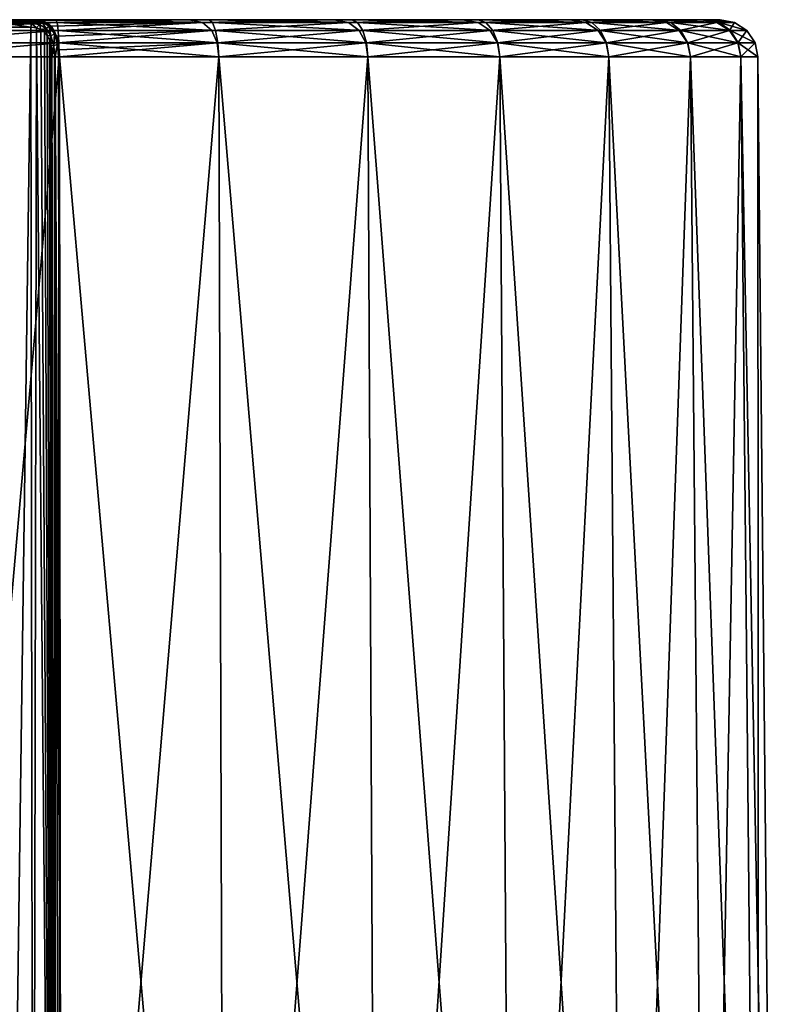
# Model space of a CAD drawing. Header units: millimetres. Extents: x -23 to 23, y 0 to 187.
# Tile 37 of 37: x 1 to 21, y 161 to 187. Entities that reach past the tile are written whole.
import ezdxf

# ---------------------------------------------------------------- set-up
doc = ezdxf.new("R2010")
doc.units = ezdxf.units.MM
doc.header["$LTSCALE"] = 83.635285
for name, color, linetype in [('134', 7, 'CONTINUOUS'), ('135', 7, 'CONTINUOUS'), ('136', 7, 'CONTINUOUS'), ('139', 7, 'CONTINUOUS'), ('140', 7, 'CONTINUOUS'), ('142', 7, 'CONTINUOUS'), ('143', 7, 'CONTINUOUS'), ('144', 7, 'CONTINUOUS')]:
    doc.layers.add(name, color=color, linetype=linetype)

msp = doc.modelspace()

# ---------------------------------------------------------------- linework, layer by layer
at = {"layer": '134', "color": 7, "linetype": 'CONTINUOUS'}
for points in [[(2.177, 186.16, 20.645), (2.178, 163.379, 20.87), (2.221, 136.352, 21.132), (2.177, 186.16, 20.645)], [(6.421, 186.16, 19.742), (2.177, 186.16, 20.645), (6.566, 136.352, 20.208), (6.421, 186.16, 19.742)], [(6.566, 136.352, 20.208), (2.177, 186.16, 20.645), (2.221, 136.352, 21.132), (6.566, 136.352, 20.208)], [(10.384, 186.16, 17.976), (6.421, 186.16, 19.742), (10.624, 136.352, 18.401), (10.384, 186.16, 17.976)], [(10.624, 136.352, 18.401), (6.421, 186.16, 19.742), (6.566, 136.352, 20.208), (10.624, 136.352, 18.401)], [(13.894, 186.16, 15.425), (10.384, 186.16, 17.976), (14.218, 136.352, 15.79), (13.894, 186.16, 15.425)], [(14.218, 136.352, 15.79), (10.384, 186.16, 17.976), (10.624, 136.352, 18.401), (14.218, 136.352, 15.79)], [(16.797, 186.16, 12.2), (13.894, 186.16, 15.425), (17.19, 136.352, 12.489), (16.797, 186.16, 12.2)], [(17.19, 136.352, 12.489), (13.894, 186.16, 15.425), (14.218, 136.352, 15.79), (17.19, 136.352, 12.489)], [(18.966, 186.16, 8.442), (16.797, 186.16, 12.2), (19.411, 136.352, 8.642), (18.966, 186.16, 8.442)], [(19.411, 136.352, 8.642), (16.797, 186.16, 12.2), (17.19, 136.352, 12.489), (19.411, 136.352, 8.642)], [(20.306, 186.16, 4.315), (18.966, 186.16, 8.442), (20.784, 136.352, 4.418), (20.306, 186.16, 4.315)], [(20.784, 136.352, 4.418), (18.966, 186.16, 8.442), (19.411, 136.352, 8.642), (20.784, 136.352, 4.418)], [(20.76, 186.16), (20.306, 186.16, 4.315), (21.248, 136.352), (20.76, 186.16)], [(21.248, 136.352), (20.306, 186.16, 4.315), (20.784, 136.352, 4.418), (21.248, 136.352)], [(2.178, 163.379, 20.87), (2.178, 140.463, 21.096), (2.221, 136.352, 21.132), (2.178, 163.379, 20.87)]]:
    msp.add_3dface(points, dxfattribs=at)
at = {"layer": '135', "color": 7, "linetype": 'CONTINUOUS'}
for points in [[(0.824, 187.15, 19.295), (1.544, 187.15, 19.699), (-2.084, 187.15, -19.65), (0.824, 187.15, 19.295)], [(-2.084, 187.15, -19.65), (1.544, 187.15, 19.699), (2.084, 187.15, -19.65), (-2.084, 187.15, -19.65)], [(2.084, 187.15, -19.65), (1.544, 187.15, 19.699), (5.629, 187.15, 18.941), (2.084, 187.15, -19.65)], [(6.159, 187.15, -18.775), (2.084, 187.15, -19.65), (5.629, 187.15, 18.941), (6.159, 187.15, -18.775)], [(9.477, 187.15, 17.339), (6.159, 187.15, -18.775), (5.629, 187.15, 18.941), (9.477, 187.15, 17.339)], [(9.96, 187.15, -17.066), (6.159, 187.15, -18.775), (9.477, 187.15, 17.339), (9.96, 187.15, -17.066)], [(12.903, 187.15, 14.966), (9.96, 187.15, -17.066), (9.477, 187.15, 17.339), (12.903, 187.15, 14.966)], [(13.318, 187.15, -14.597), (9.96, 187.15, -17.066), (12.903, 187.15, 14.966), (13.318, 187.15, -14.597)], [(15.755, 187.15, 11.926), (13.318, 187.15, -14.597), (12.903, 187.15, 14.966), (15.755, 187.15, 11.926)], [(16.083, 187.15, -11.479), (13.318, 187.15, -14.597), (15.755, 187.15, 11.926), (16.083, 187.15, -11.479)], [(17.906, 187.15, 8.357), (16.083, 187.15, -11.479), (15.755, 187.15, 11.926), (17.906, 187.15, 8.357)], [(18.133, 187.15, -7.85), (16.083, 187.15, -11.479), (17.906, 187.15, 8.357), (18.133, 187.15, -7.85)], [(19.26, 187.15, 4.416), (18.133, 187.15, -7.85), (17.906, 187.15, 8.357), (19.26, 187.15, 4.416)], [(19.377, 187.15, -3.873), (18.133, 187.15, -7.85), (19.26, 187.15, 4.416), (19.377, 187.15, -3.873)], [(19.758, 187.15, 0.277), (19.377, 187.15, -3.873), (19.26, 187.15, 4.416), (19.758, 187.15, 0.277)]]:
    msp.add_3dface(points, dxfattribs=at)
at = {"layer": '136', "color": 7, "linetype": 'CONTINUOUS'}
for points in [[(-2.17, 186.16, -20.646), (2.17, 186.16, -20.646), (-2.221, 136.352, -21.132), (-2.17, 186.16, -20.646)], [(-2.221, 136.352, -21.132), (2.17, 186.16, -20.646), (2.221, 136.352, -21.132), (-2.221, 136.352, -21.132)], [(2.17, 186.16, -20.646), (6.415, 186.16, -19.744), (2.221, 136.352, -21.132), (2.17, 186.16, -20.646)], [(2.221, 136.352, -21.132), (6.415, 186.16, -19.744), (6.566, 136.352, -20.208), (2.221, 136.352, -21.132)], [(6.415, 186.16, -19.744), (10.38, 186.16, -17.978), (6.566, 136.352, -20.208), (6.415, 186.16, -19.744)], [(6.566, 136.352, -20.208), (10.38, 186.16, -17.978), (10.624, 136.352, -18.401), (6.566, 136.352, -20.208)], [(10.38, 186.16, -17.978), (13.891, 186.16, -15.427), (10.624, 136.352, -18.401), (10.38, 186.16, -17.978)], [(10.624, 136.352, -18.401), (13.891, 186.16, -15.427), (14.218, 136.352, -15.79), (10.624, 136.352, -18.401)], [(13.891, 186.16, -15.427), (16.795, 186.16, -12.202), (14.218, 136.352, -15.79), (13.891, 186.16, -15.427)], [(14.218, 136.352, -15.79), (16.795, 186.16, -12.202), (17.19, 136.352, -12.489), (14.218, 136.352, -15.79)], [(16.795, 186.16, -12.202), (18.965, 186.16, -8.444), (17.19, 136.352, -12.489), (16.795, 186.16, -12.202)], [(17.19, 136.352, -12.489), (18.965, 186.16, -8.444), (19.411, 136.352, -8.642), (17.19, 136.352, -12.489)], [(18.965, 186.16, -8.444), (20.306, 186.16, -4.316), (19.411, 136.352, -8.642), (18.965, 186.16, -8.444)], [(19.411, 136.352, -8.642), (20.306, 186.16, -4.316), (20.784, 136.352, -4.418), (19.411, 136.352, -8.642)], [(20.306, 186.16, -4.316), (20.76, 186.16), (20.784, 136.352, -4.418), (20.306, 186.16, -4.316)], [(20.76, 186.16), (21.248, 136.352), (20.784, 136.352, -4.418), (20.76, 186.16)]]:
    msp.add_3dface(points, dxfattribs=at)
at = {"layer": '139', "color": 7, "linetype": 'CONTINUOUS'}
for points in [[(-2.114, 187.075, -20.029), (2.114, 187.075, -20.029), (-2.143, 186.86, -20.351), (-2.114, 187.075, -20.029)], [(-2.143, 186.86, -20.351), (2.114, 187.075, -20.029), (2.143, 186.86, -20.351), (-2.143, 186.86, -20.351)], [(-2.084, 187.15, -19.65), (2.084, 187.15, -19.65), (-2.114, 187.075, -20.029), (-2.084, 187.15, -19.65)], [(-2.114, 187.075, -20.029), (2.084, 187.15, -19.65), (2.114, 187.075, -20.029), (-2.114, 187.075, -20.029)], [(5.629, 187.15, 18.941), (1.544, 187.15, 19.699), (1.71, 187.13, 19.883), (5.629, 187.15, 18.941)], [(1.843, 187.075, 20.056), (5.629, 187.15, 18.941), (1.71, 187.13, 19.883), (1.843, 187.075, 20.056)], [(5.988, 187.075, 19.229), (5.629, 187.15, 18.941), (1.843, 187.075, 20.056), (5.988, 187.075, 19.229)], [(5.988, 187.075, 19.229), (1.843, 187.075, 20.056), (1.849, 187.071, 20.064), (5.988, 187.075, 19.229)], [(1.955, 186.98, 20.223), (5.988, 187.075, 19.229), (1.849, 187.071, 20.064), (1.955, 186.98, 20.223)], [(2.039, 186.857, 20.365), (5.988, 187.075, 19.229), (1.955, 186.98, 20.223), (2.039, 186.857, 20.365)], [(6.232, 186.86, 19.492), (5.988, 187.075, 19.229), (2.039, 186.857, 20.365), (6.232, 186.86, 19.492)], [(2.084, 187.15, -19.65), (6.159, 187.15, -18.775), (6.25, 187.075, -19.146), (2.084, 187.15, -19.65)], [(2.114, 187.075, -20.029), (2.084, 187.15, -19.65), (6.25, 187.075, -19.146), (2.114, 187.075, -20.029)], [(2.114, 187.075, -20.029), (6.25, 187.075, -19.146), (6.334, 186.86, -19.459), (2.114, 187.075, -20.029)], [(2.143, 186.86, -20.351), (2.114, 187.075, -20.029), (6.334, 186.86, -19.459), (2.143, 186.86, -20.351)], [(9.477, 187.15, 17.339), (5.629, 187.15, 18.941), (5.988, 187.075, 19.229), (9.477, 187.15, 17.339)], [(9.871, 187.075, 17.555), (9.477, 187.15, 17.339), (5.988, 187.075, 19.229), (9.871, 187.075, 17.555)], [(9.871, 187.075, 17.555), (5.988, 187.075, 19.229), (6.232, 186.86, 19.492), (9.871, 187.075, 17.555)], [(6.159, 187.15, -18.775), (9.96, 187.15, -17.066), (10.11, 187.075, -17.419), (6.159, 187.15, -18.775)], [(6.25, 187.075, -19.146), (6.159, 187.15, -18.775), (10.11, 187.075, -17.419), (6.25, 187.075, -19.146)], [(10.155, 186.86, 17.766), (9.871, 187.075, 17.555), (6.232, 186.86, 19.492), (10.155, 186.86, 17.766)], [(6.25, 187.075, -19.146), (10.11, 187.075, -17.419), (10.247, 186.86, -17.713), (6.25, 187.075, -19.146)], [(6.334, 186.86, -19.459), (6.25, 187.075, -19.146), (10.247, 186.86, -17.713), (6.334, 186.86, -19.459)], [(12.903, 187.15, 14.966), (9.477, 187.15, 17.339), (9.871, 187.075, 17.555), (12.903, 187.15, 14.966)], [(13.319, 187.075, 15.107), (12.903, 187.15, 14.966), (9.871, 187.075, 17.555), (13.319, 187.075, 15.107)], [(13.319, 187.075, 15.107), (9.871, 187.075, 17.555), (10.155, 186.86, 17.766), (13.319, 187.075, 15.107)], [(9.96, 187.15, -17.066), (13.318, 187.15, -14.597), (13.524, 187.075, -14.924), (9.96, 187.15, -17.066)], [(10.11, 187.075, -17.419), (9.96, 187.15, -17.066), (13.524, 187.075, -14.924), (10.11, 187.075, -17.419)], [(10.11, 187.075, -17.419), (13.524, 187.075, -14.924), (13.711, 186.86, -15.191), (10.11, 187.075, -17.419)], [(10.247, 186.86, -17.713), (10.11, 187.075, -17.419), (13.711, 186.86, -15.191), (10.247, 186.86, -17.713)], [(13.632, 186.86, 15.262), (13.319, 187.075, 15.107), (10.155, 186.86, 17.766), (13.632, 186.86, 15.262)], [(15.755, 187.15, 11.926), (12.903, 187.15, 14.966), (13.319, 187.075, 15.107), (15.755, 187.15, 11.926)], [(13.318, 187.15, -14.597), (16.083, 187.15, -11.479), (16.342, 187.075, -11.771), (13.318, 187.15, -14.597)], [(13.524, 187.075, -14.924), (13.318, 187.15, -14.597), (16.342, 187.075, -11.771), (13.524, 187.075, -14.924)], [(16.18, 187.075, 11.993), (15.755, 187.15, 11.926), (13.319, 187.075, 15.107), (16.18, 187.075, 11.993)], [(16.18, 187.075, 11.993), (13.319, 187.075, 15.107), (13.632, 186.86, 15.262), (16.18, 187.075, 11.993)], [(13.524, 187.075, -14.924), (16.342, 187.075, -11.771), (16.574, 186.86, -12.002), (13.524, 187.075, -14.924)], [(13.711, 186.86, -15.191), (13.524, 187.075, -14.924), (16.574, 186.86, -12.002), (13.711, 186.86, -15.191)], [(16.511, 186.86, 12.089), (16.18, 187.075, 11.993), (13.632, 186.86, 15.262), (16.511, 186.86, 12.089)], [(17.906, 187.15, 8.357), (15.755, 187.15, 11.926), (16.18, 187.075, 11.993), (17.906, 187.15, 8.357)], [(16.083, 187.15, -11.479), (18.133, 187.15, -7.85), (18.44, 187.075, -8.1), (16.083, 187.15, -11.479)], [(16.342, 187.075, -11.771), (16.083, 187.15, -11.479), (18.44, 187.075, -8.1), (16.342, 187.075, -11.771)], [(18.328, 187.075, 8.35), (17.906, 187.15, 8.357), (16.18, 187.075, 11.993), (18.328, 187.075, 8.35)], [(18.328, 187.075, 8.35), (16.18, 187.075, 11.993), (16.511, 186.86, 12.089), (18.328, 187.075, 8.35)], [(16.342, 187.075, -11.771), (18.44, 187.075, -8.1), (18.71, 186.86, -8.288), (16.342, 187.075, -11.771)], [(16.574, 186.86, -12.002), (16.342, 187.075, -11.771), (18.71, 186.86, -8.288), (16.574, 186.86, -12.002)], [(18.667, 186.86, 8.385), (18.328, 187.075, 8.35), (16.511, 186.86, 12.089), (18.667, 186.86, 8.385)], [(19.26, 187.15, 4.416), (17.906, 187.15, 8.357), (18.328, 187.075, 8.35), (19.26, 187.15, 4.416)], [(18.133, 187.15, -7.85), (19.377, 187.15, -3.873), (19.724, 187.075, -4.071), (18.133, 187.15, -7.85)], [(18.44, 187.075, -8.1), (18.133, 187.15, -7.85), (19.724, 187.075, -4.071), (18.44, 187.075, -8.1)], [(19.667, 187.075, 4.339), (19.26, 187.15, 4.416), (18.328, 187.075, 8.35), (19.667, 187.075, 4.339)], [(19.667, 187.075, 4.339), (18.328, 187.075, 8.35), (18.667, 186.86, 8.385), (19.667, 187.075, 4.339)], [(18.44, 187.075, -8.1), (19.724, 187.075, -4.071), (20.026, 186.86, -4.209), (18.44, 187.075, -8.1)], [(18.71, 186.86, -8.288), (18.44, 187.075, -8.1), (20.026, 186.86, -4.209), (18.71, 186.86, -8.288)], [(20.004, 186.86, 4.314), (19.667, 187.075, 4.339), (18.667, 186.86, 8.385), (20.004, 186.86, 4.314)], [(19.758, 187.15, 0.277), (19.26, 187.15, 4.416), (19.667, 187.075, 4.339), (19.758, 187.15, 0.277)], [(19.377, 187.15, -3.873), (19.758, 187.15, 0.277), (20.14, 187.075, 0.137), (19.377, 187.15, -3.873)], [(19.724, 187.075, -4.071), (19.377, 187.15, -3.873), (20.14, 187.075, 0.137), (19.724, 187.075, -4.071)], [(20.14, 187.075, 0.137), (19.758, 187.15, 0.277), (19.667, 187.075, 4.339), (20.14, 187.075, 0.137)], [(20.14, 187.075, 0.137), (19.667, 187.075, 4.339), (20.004, 186.86, 4.314), (20.14, 187.075, 0.137)], [(19.724, 187.075, -4.071), (20.14, 187.075, 0.137), (20.464, 186.86, 0.053), (19.724, 187.075, -4.071)], [(20.026, 186.86, -4.209), (19.724, 187.075, -4.071), (20.464, 186.86, 0.053), (20.026, 186.86, -4.209)], [(20.464, 186.86, 0.053), (20.14, 187.075, 0.137), (20.004, 186.86, 4.314), (20.464, 186.86, 0.053)], [(-2.143, 186.86, -20.351), (2.143, 186.86, -20.351), (-2.162, 186.539, -20.568), (-2.143, 186.86, -20.351)], [(-2.162, 186.539, -20.568), (2.143, 186.86, -20.351), (2.162, 186.539, -20.568), (-2.162, 186.539, -20.568)], [(2.101, 186.709, 20.482), (6.232, 186.86, 19.492), (2.039, 186.857, 20.365), (2.101, 186.709, 20.482)], [(2.144, 186.539, 20.57), (6.232, 186.86, 19.492), (2.101, 186.709, 20.482), (2.144, 186.539, 20.57)], [(2.143, 186.86, -20.351), (6.334, 186.86, -19.459), (6.393, 186.539, -19.668), (2.143, 186.86, -20.351)], [(2.162, 186.539, -20.568), (2.143, 186.86, -20.351), (6.393, 186.539, -19.668), (2.162, 186.539, -20.568)], [(6.375, 186.539, 19.674), (6.232, 186.86, 19.492), (2.144, 186.539, 20.57), (6.375, 186.539, 19.674)], [(10.155, 186.86, 17.766), (6.232, 186.86, 19.492), (6.375, 186.539, 19.674), (10.155, 186.86, 17.766)], [(6.334, 186.86, -19.459), (10.247, 186.86, -17.713), (10.343, 186.539, -17.909), (6.334, 186.86, -19.459)], [(6.393, 186.539, -19.668), (6.334, 186.86, -19.459), (10.343, 186.539, -17.909), (6.393, 186.539, -19.668)], [(10.327, 186.539, 17.918), (10.155, 186.86, 17.766), (6.375, 186.539, 19.674), (10.327, 186.539, 17.918)], [(13.632, 186.86, 15.262), (10.155, 186.86, 17.766), (10.327, 186.539, 17.918), (13.632, 186.86, 15.262)], [(10.247, 186.86, -17.713), (13.711, 186.86, -15.191), (13.842, 186.539, -15.366), (10.247, 186.86, -17.713)], [(10.343, 186.539, -17.909), (10.247, 186.86, -17.713), (13.842, 186.539, -15.366), (10.343, 186.539, -17.909)], [(13.828, 186.539, 15.379), (13.632, 186.86, 15.262), (10.327, 186.539, 17.918), (13.828, 186.539, 15.379)], [(16.511, 186.86, 12.089), (13.632, 186.86, 15.262), (13.828, 186.539, 15.379), (16.511, 186.86, 12.089)], [(13.711, 186.86, -15.191), (16.574, 186.86, -12.002), (16.735, 186.539, -12.151), (13.711, 186.86, -15.191)], [(13.842, 186.539, -15.366), (13.711, 186.86, -15.191), (16.735, 186.539, -12.151), (13.842, 186.539, -15.366)], [(16.724, 186.539, 12.167), (16.511, 186.86, 12.089), (13.828, 186.539, 15.379), (16.724, 186.539, 12.167)], [(18.667, 186.86, 8.385), (16.511, 186.86, 12.089), (16.724, 186.539, 12.167), (18.667, 186.86, 8.385)], [(16.574, 186.86, -12.002), (18.71, 186.86, -8.288), (18.896, 186.539, -8.405), (16.574, 186.86, -12.002)], [(16.735, 186.539, -12.151), (16.574, 186.86, -12.002), (18.896, 186.539, -8.405), (16.735, 186.539, -12.151)], [(18.888, 186.539, 8.423), (18.667, 186.86, 8.385), (16.724, 186.539, 12.167), (18.888, 186.539, 8.423)], [(20.004, 186.86, 4.314), (18.667, 186.86, 8.385), (18.888, 186.539, 8.423), (20.004, 186.86, 4.314)], [(18.71, 186.86, -8.288), (20.026, 186.86, -4.209), (20.231, 186.539, -4.292), (18.71, 186.86, -8.288)], [(18.896, 186.539, -8.405), (18.71, 186.86, -8.288), (20.231, 186.539, -4.292), (18.896, 186.539, -8.405)], [(20.227, 186.539, 4.31), (20.004, 186.86, 4.314), (18.888, 186.539, 8.423), (20.227, 186.539, 4.31)], [(20.464, 186.86, 0.053), (20.004, 186.86, 4.314), (20.227, 186.539, 4.31), (20.464, 186.86, 0.053)], [(20.026, 186.86, -4.209), (20.464, 186.86, 0.053), (20.681, 186.539, 0.009), (20.026, 186.86, -4.209)], [(20.231, 186.539, -4.292), (20.026, 186.86, -4.209), (20.681, 186.539, 0.009), (20.231, 186.539, -4.292)], [(20.681, 186.539, 0.009), (20.464, 186.86, 0.053), (20.227, 186.539, 4.31), (20.681, 186.539, 0.009)], [(2.17, 186.16, -20.646), (-2.17, 186.16, -20.646), (2.162, 186.539, -20.568), (2.17, 186.16, -20.646)], [(-2.17, 186.16, -20.646), (-2.162, 186.539, -20.568), (2.162, 186.539, -20.568), (-2.17, 186.16, -20.646)], [(6.375, 186.539, 19.674), (2.144, 186.539, 20.57), (2.169, 186.353, 20.625), (6.375, 186.539, 19.674)], [(6.415, 186.16, -19.744), (2.17, 186.16, -20.646), (2.162, 186.539, -20.568), (6.415, 186.16, -19.744)], [(6.415, 186.16, -19.744), (2.162, 186.539, -20.568), (6.393, 186.539, -19.668), (6.415, 186.16, -19.744)], [(2.177, 186.16, 20.645), (6.375, 186.539, 19.674), (2.169, 186.353, 20.625), (2.177, 186.16, 20.645)], [(2.177, 186.16, 20.645), (6.421, 186.16, 19.742), (6.375, 186.539, 19.674), (2.177, 186.16, 20.645)], [(6.421, 186.16, 19.742), (10.327, 186.539, 17.918), (6.375, 186.539, 19.674), (6.421, 186.16, 19.742)], [(10.38, 186.16, -17.978), (6.415, 186.16, -19.744), (6.393, 186.539, -19.668), (10.38, 186.16, -17.978)], [(10.38, 186.16, -17.978), (6.393, 186.539, -19.668), (10.343, 186.539, -17.909), (10.38, 186.16, -17.978)], [(6.421, 186.16, 19.742), (10.384, 186.16, 17.976), (10.327, 186.539, 17.918), (6.421, 186.16, 19.742)], [(10.384, 186.16, 17.976), (13.828, 186.539, 15.379), (10.327, 186.539, 17.918), (10.384, 186.16, 17.976)], [(13.891, 186.16, -15.427), (10.38, 186.16, -17.978), (10.343, 186.539, -17.909), (13.891, 186.16, -15.427)], [(13.891, 186.16, -15.427), (10.343, 186.539, -17.909), (13.842, 186.539, -15.366), (13.891, 186.16, -15.427)], [(10.384, 186.16, 17.976), (13.894, 186.16, 15.425), (13.828, 186.539, 15.379), (10.384, 186.16, 17.976)], [(13.894, 186.16, 15.425), (16.724, 186.539, 12.167), (13.828, 186.539, 15.379), (13.894, 186.16, 15.425)], [(16.795, 186.16, -12.202), (13.891, 186.16, -15.427), (13.842, 186.539, -15.366), (16.795, 186.16, -12.202)], [(16.795, 186.16, -12.202), (13.842, 186.539, -15.366), (16.735, 186.539, -12.151), (16.795, 186.16, -12.202)], [(13.894, 186.16, 15.425), (16.797, 186.16, 12.2), (16.724, 186.539, 12.167), (13.894, 186.16, 15.425)], [(16.797, 186.16, 12.2), (18.888, 186.539, 8.423), (16.724, 186.539, 12.167), (16.797, 186.16, 12.2)], [(18.965, 186.16, -8.444), (16.795, 186.16, -12.202), (16.735, 186.539, -12.151), (18.965, 186.16, -8.444)], [(18.965, 186.16, -8.444), (16.735, 186.539, -12.151), (18.896, 186.539, -8.405), (18.965, 186.16, -8.444)], [(16.797, 186.16, 12.2), (18.966, 186.16, 8.442), (18.888, 186.539, 8.423), (16.797, 186.16, 12.2)], [(18.966, 186.16, 8.442), (20.227, 186.539, 4.31), (18.888, 186.539, 8.423), (18.966, 186.16, 8.442)], [(20.306, 186.16, -4.316), (18.965, 186.16, -8.444), (18.896, 186.539, -8.405), (20.306, 186.16, -4.316)], [(20.306, 186.16, -4.316), (18.896, 186.539, -8.405), (20.231, 186.539, -4.292), (20.306, 186.16, -4.316)], [(18.966, 186.16, 8.442), (20.306, 186.16, 4.315), (20.227, 186.539, 4.31), (18.966, 186.16, 8.442)], [(20.306, 186.16, 4.315), (20.681, 186.539, 0.009), (20.227, 186.539, 4.31), (20.306, 186.16, 4.315)], [(20.76, 186.16), (20.306, 186.16, -4.316), (20.231, 186.539, -4.292), (20.76, 186.16)], [(20.76, 186.16), (20.231, 186.539, -4.292), (20.681, 186.539, 0.009), (20.76, 186.16)], [(20.306, 186.16, 4.315), (20.76, 186.16), (20.681, 186.539, 0.009), (20.306, 186.16, 4.315)]]:
    msp.add_3dface(points, dxfattribs=at)
at = {"layer": '140', "color": 7, "linetype": 'CONTINUOUS'}
for points in [[(1.418, 186.952, 19.855), (0.753, 186.952, 19.482), (0.791, 140.451, 19.951), (1.418, 186.952, 19.855)], [(1.48, 140.455, 20.363), (1.418, 186.952, 19.855), (0.791, 140.451, 19.951), (1.48, 140.455, 20.363)], [(1.568, 186.936, 19.989), (1.418, 186.952, 19.855), (1.48, 140.455, 20.363), (1.568, 186.936, 19.989)], [(1.981, 140.462, 20.991), (1.568, 186.936, 19.989), (1.48, 140.455, 20.363), (1.981, 140.462, 20.991)], [(1.687, 186.891, 20.114), (1.568, 186.936, 19.989), (1.981, 140.462, 20.991), (1.687, 186.891, 20.114)], [(1.781, 186.82, 20.228), (1.687, 186.891, 20.114), (1.981, 140.462, 20.991), (1.781, 186.82, 20.228)], [(1.854, 186.726, 20.329), (1.781, 186.82, 20.228), (1.981, 140.462, 20.991), (1.854, 186.726, 20.329)], [(1.91, 186.609, 20.415), (1.854, 186.726, 20.329), (1.981, 140.462, 20.991), (1.91, 186.609, 20.415)], [(1.949, 186.472, 20.482), (1.91, 186.609, 20.415), (1.981, 140.462, 20.991), (1.949, 186.472, 20.482)], [(1.981, 140.462, 20.991), (1.981, 163.326, 20.766), (1.949, 186.472, 20.482), (1.981, 140.462, 20.991)], [(1.972, 186.319, 20.526), (1.949, 186.472, 20.482), (1.981, 163.326, 20.766), (1.972, 186.319, 20.526)], [(1.98, 186.159, 20.541), (1.972, 186.319, 20.526), (1.981, 163.326, 20.766), (1.98, 186.159, 20.541)]]:
    msp.add_3dface(points, dxfattribs=at)
at = {"layer": '142', "color": 7, "linetype": 'CONTINUOUS'}
for points in [[(0.753, 186.952, 19.482), (1.418, 186.952, 19.855), (0.761, 187.051, 19.455), (0.753, 186.952, 19.482)], [(0.761, 187.051, 19.455), (1.435, 187.051, 19.833), (0.785, 187.124, 19.386), (0.761, 187.051, 19.455)], [(0.761, 187.051, 19.455), (1.418, 186.952, 19.855), (1.435, 187.051, 19.833), (0.761, 187.051, 19.455)], [(0.824, 187.15, 19.295), (0.785, 187.124, 19.386), (1.481, 187.124, 19.777), (0.824, 187.15, 19.295)], [(0.785, 187.124, 19.386), (1.435, 187.051, 19.833), (1.481, 187.124, 19.777), (0.785, 187.124, 19.386)], [(1.544, 187.15, 19.699), (0.824, 187.15, 19.295), (1.481, 187.124, 19.777), (1.544, 187.15, 19.699)]]:
    msp.add_3dface(points, dxfattribs=at)
at = {"layer": '143', "color": 7, "linetype": 'CONTINUOUS'}
for points in [[(1.418, 186.952, 19.855), (1.568, 186.936, 19.989), (1.435, 187.051, 19.833), (1.418, 186.952, 19.855)], [(1.481, 187.124, 19.777), (1.435, 187.051, 19.833), (1.646, 187.02, 20.029), (1.481, 187.124, 19.777)], [(1.435, 187.051, 19.833), (1.568, 186.936, 19.989), (1.646, 187.02, 20.029), (1.435, 187.051, 19.833)], [(1.544, 187.15, 19.699), (1.481, 187.124, 19.777), (1.709, 187.091, 19.988), (1.544, 187.15, 19.699)], [(1.481, 187.124, 19.777), (1.646, 187.02, 20.029), (1.709, 187.091, 19.988), (1.481, 187.124, 19.777)], [(1.71, 187.13, 19.883), (1.544, 187.15, 19.699), (1.709, 187.091, 19.988), (1.71, 187.13, 19.883)], [(1.568, 186.936, 19.989), (1.687, 186.891, 20.114), (1.646, 187.02, 20.029), (1.568, 186.936, 19.989)], [(1.646, 187.02, 20.029), (1.823, 186.915, 20.238), (1.709, 187.091, 19.988), (1.646, 187.02, 20.029)], [(1.646, 187.02, 20.029), (1.687, 186.891, 20.114), (1.823, 186.915, 20.238), (1.646, 187.02, 20.029)], [(1.687, 186.891, 20.114), (1.781, 186.82, 20.228), (1.823, 186.915, 20.238), (1.687, 186.891, 20.114)], [(1.843, 187.075, 20.056), (1.71, 187.13, 19.883), (1.709, 187.091, 19.988), (1.843, 187.075, 20.056)], [(1.843, 187.075, 20.056), (1.709, 187.091, 19.988), (1.902, 186.979, 20.22), (1.843, 187.075, 20.056)], [(1.709, 187.091, 19.988), (1.823, 186.915, 20.238), (1.902, 186.979, 20.22), (1.709, 187.091, 19.988)], [(1.781, 186.82, 20.228), (1.854, 186.726, 20.329), (1.823, 186.915, 20.238), (1.781, 186.82, 20.228)], [(1.823, 186.915, 20.238), (1.952, 186.724, 20.431), (1.902, 186.979, 20.22), (1.823, 186.915, 20.238)], [(1.823, 186.915, 20.238), (1.854, 186.726, 20.329), (1.952, 186.724, 20.431), (1.823, 186.915, 20.238)], [(1.849, 187.071, 20.064), (1.843, 187.075, 20.056), (1.902, 186.979, 20.22), (1.849, 187.071, 20.064)], [(1.955, 186.98, 20.223), (1.849, 187.071, 20.064), (1.902, 186.979, 20.22), (1.955, 186.98, 20.223)], [(1.955, 186.98, 20.223), (1.902, 186.979, 20.22), (2.043, 186.773, 20.436), (1.955, 186.98, 20.223)], [(1.902, 186.979, 20.22), (1.952, 186.724, 20.431), (2.043, 186.773, 20.436), (1.902, 186.979, 20.22)], [(2.039, 186.857, 20.365), (1.955, 186.98, 20.223), (2.043, 186.773, 20.436), (2.039, 186.857, 20.365)], [(1.854, 186.726, 20.329), (1.91, 186.609, 20.415), (1.952, 186.724, 20.431), (1.854, 186.726, 20.329)], [(1.91, 186.609, 20.415), (1.949, 186.472, 20.482), (1.952, 186.724, 20.431), (1.91, 186.609, 20.415)], [(1.952, 186.724, 20.431), (1.949, 186.472, 20.482), (2.027, 186.462, 20.566), (1.952, 186.724, 20.431)], [(1.952, 186.724, 20.431), (2.027, 186.462, 20.566), (2.043, 186.773, 20.436), (1.952, 186.724, 20.431)], [(2.043, 186.773, 20.436), (2.027, 186.462, 20.566), (2.124, 186.488, 20.589), (2.043, 186.773, 20.436)], [(2.101, 186.709, 20.482), (2.039, 186.857, 20.365), (2.043, 186.773, 20.436), (2.101, 186.709, 20.482)], [(2.101, 186.709, 20.482), (2.043, 186.773, 20.436), (2.124, 186.488, 20.589), (2.101, 186.709, 20.482)], [(2.144, 186.539, 20.57), (2.101, 186.709, 20.482), (2.124, 186.488, 20.589), (2.144, 186.539, 20.57)], [(1.949, 186.472, 20.482), (1.972, 186.319, 20.526), (2.027, 186.462, 20.566), (1.949, 186.472, 20.482)], [(1.972, 186.319, 20.526), (1.98, 186.159, 20.541), (2.027, 186.462, 20.566), (1.972, 186.319, 20.526)], [(2.027, 186.462, 20.566), (1.98, 186.159, 20.541), (2.051, 186.16, 20.616), (2.027, 186.462, 20.566)], [(2.027, 186.462, 20.566), (2.051, 186.16, 20.616), (2.124, 186.488, 20.589), (2.027, 186.462, 20.566)], [(2.124, 186.488, 20.589), (2.051, 186.16, 20.616), (2.063, 186.16, 20.623), (2.124, 186.488, 20.589)], [(2.15, 186.16, 20.646), (2.124, 186.488, 20.589), (2.063, 186.16, 20.623), (2.15, 186.16, 20.646)], [(2.169, 186.353, 20.625), (2.144, 186.539, 20.57), (2.124, 186.488, 20.589), (2.169, 186.353, 20.625)], [(2.169, 186.353, 20.625), (2.124, 186.488, 20.589), (2.15, 186.16, 20.646), (2.169, 186.353, 20.625)], [(2.177, 186.16, 20.645), (2.169, 186.353, 20.625), (2.15, 186.16, 20.646), (2.177, 186.16, 20.645)]]:
    msp.add_3dface(points, dxfattribs=at)
at = {"layer": '144', "color": 7, "linetype": 'CONTINUOUS'}
for points in [[(2.051, 186.16, 20.616), (1.98, 186.159, 20.541), (2.064, 140.462, 21.073), (2.051, 186.16, 20.616)], [(1.98, 186.159, 20.541), (1.981, 163.326, 20.766), (2.064, 140.462, 21.073), (1.98, 186.159, 20.541)], [(2.063, 186.16, 20.623), (2.051, 186.16, 20.616), (2.064, 140.462, 21.073), (2.063, 186.16, 20.623)], [(2.15, 186.16, 20.646), (2.063, 186.16, 20.623), (2.178, 163.379, 20.87), (2.15, 186.16, 20.646)], [(2.178, 140.463, 21.096), (2.178, 163.379, 20.87), (2.063, 186.16, 20.623), (2.178, 140.463, 21.096)], [(2.178, 140.463, 21.096), (2.063, 186.16, 20.623), (2.064, 140.462, 21.073), (2.178, 140.463, 21.096)], [(2.178, 163.379, 20.87), (2.177, 186.16, 20.645), (2.15, 186.16, 20.646), (2.178, 163.379, 20.87)], [(1.981, 163.326, 20.766), (1.981, 140.462, 20.991), (2.064, 140.462, 21.073), (1.981, 163.326, 20.766)]]:
    msp.add_3dface(points, dxfattribs=at)

doc.saveas('drawing.dxf')
